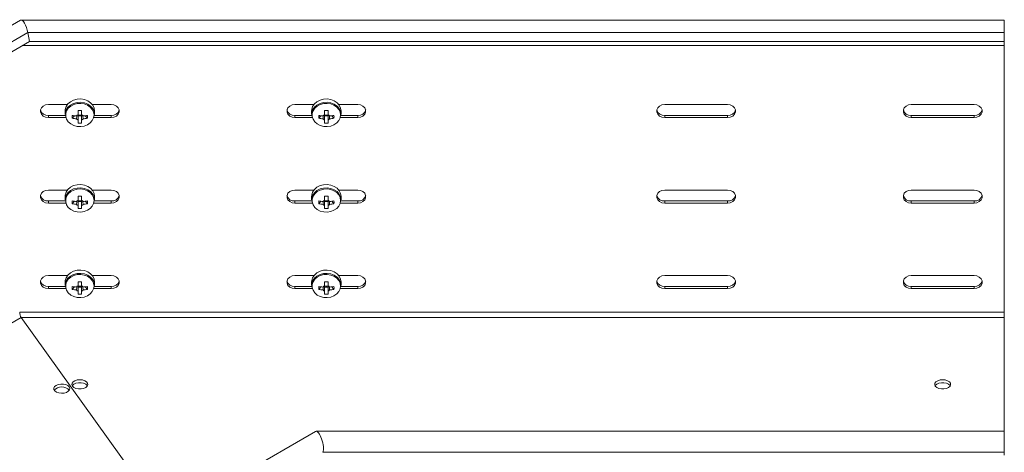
# Model space of a CAD drawing. Header units: millimetres. Extents: x -494 to 3219, y -845 to 19.
# Tile 12 of 21: x 1953 to 2352, y -578 to -402. Entities that reach past the tile are written whole.
import ezdxf

# ---------------------------------------------------------------- set-up
doc = ezdxf.new("R2010")
doc.units = ezdxf.units.MM

msp = doc.modelspace()

# ---------------------------------------------------------------- linework, layer by layer
at = {"color": 7, "linetype": 'Continuous', "lineweight": 15}
for p, q in [((1952.87, -402.28), (1670.7, -565.16)), ((2351.91, -402.21), (1953.11, -402.21)), ((1956.55, -410.94), (1955.83, -407.27)), ((2351.91, -407.27), (2351.91, -410.94)), ((1676.99, -572.33), (1956.55, -410.94)), ((1956.55, -410.94), (2351.91, -410.94)), ((1953.83, -412.51), (2351.91, -412.51)), ((2351.91, -520.76), (2351.91, -412.51)), ((1964.16, -436.45), (1971.86, -436.45)), ((1970.91, -439.1), (1970.91, -440.45)), ((1977.62, -440.6), (1977.62, -438.94)), ((1981.95, -436.45), (1989.66, -436.45)), ((1982.91, -440.45), (1982.91, -439.1)), ((2064.16, -436.45), (2071.86, -436.45)), ((2070.91, -439.1), (2070.91, -440.45)), ((2081.95, -436.45), (2089.66, -436.45)), ((2082.91, -440.45), (2082.91, -439.1)), ((2239.66, -436.45), (2214.16, -436.45)), ((2339.66, -436.45), (2314.16, -436.45)), ((1964.16, -440.89), (1970.93, -440.89)), ((1971.13, -441.76), (1964.16, -441.76)), ((1973.82, -442.04), (1974.7, -441.02)), ((1976.17, -440.61), (1976.2, -440.63)), ((1976.2, -441.09), (1977.62, -441.09)), ((1977.62, -440.63), (1977.65, -440.61)), ((1977.62, -443.99), (1977.62, -442.79)), ((1980, -442.04), (1979.12, -441.02)), ((1989.66, -441.76), (1982.69, -441.76)), ((1982.88, -440.89), (1989.66, -440.89)), ((2064.16, -440.89), (2070.93, -440.89)), ((2071.13, -441.76), (2064.16, -441.76)), ((2073.82, -442.04), (2074.7, -441.02)), ((2076.17, -440.61), (2076.2, -440.63)), ((2076.2, -441.09), (2077.62, -441.09)), ((2077.62, -440.63), (2077.65, -440.61)), ((2080, -442.04), (2079.12, -441.02)), ((2089.66, -441.76), (2082.69, -441.76)), ((2082.88, -440.89), (2089.66, -440.89)), ((2239.66, -440.89), (2214.16, -440.89)), ((2214.16, -441.76), (2239.66, -441.76)), ((2339.66, -440.89), (2314.16, -440.89)), ((2314.16, -441.76), (2339.66, -441.76)), ((1964.16, -471.15), (1971.86, -471.15)), ((1981.95, -471.15), (1989.66, -471.15)), ((2064.16, -471.15), (2071.86, -471.15)), ((2081.95, -471.15), (2089.66, -471.15)), ((2239.66, -471.15), (2214.16, -471.15)), ((2339.66, -471.15), (2314.16, -471.15)), ((1970.91, -473.81), (1970.91, -475.15)), ((1977.62, -475.3), (1977.62, -473.64)), ((1982.91, -475.15), (1982.91, -473.81)), ((2070.91, -473.81), (2070.91, -475.15)), ((2082.91, -475.15), (2082.91, -473.81)), ((1964.16, -475.6), (1970.93, -475.6)), ((1971.13, -476.46), (1964.16, -476.46)), ((1973.82, -476.74), (1974.7, -475.73)), ((1976.17, -475.32), (1976.2, -475.34)), ((1976.2, -475.79), (1977.62, -475.79)), ((1977.62, -475.34), (1977.65, -475.32)), ((1977.62, -478.69), (1977.62, -477.49)), ((1980, -476.74), (1979.12, -475.73)), ((1989.66, -476.46), (1982.69, -476.46)), ((1982.88, -475.6), (1989.66, -475.6)), ((2064.16, -475.6), (2070.93, -475.6)), ((2071.13, -476.46), (2064.16, -476.46)), ((2073.82, -476.74), (2074.7, -475.73)), ((2076.17, -475.32), (2076.2, -475.34)), ((2076.2, -475.79), (2077.62, -475.79)), ((2077.62, -475.34), (2077.65, -475.32)), ((2080, -476.74), (2079.12, -475.73)), ((2089.66, -476.46), (2082.69, -476.46)), ((2082.88, -475.6), (2089.66, -475.6)), ((2239.66, -475.6), (2214.16, -475.6)), ((2214.16, -476.46), (2239.66, -476.46)), ((2339.66, -475.6), (2314.16, -475.6)), ((2314.16, -476.46), (2339.66, -476.46)), ((1964.16, -505.86), (1971.86, -505.86)), ((1981.95, -505.86), (1989.66, -505.86)), ((2064.16, -505.86), (2071.86, -505.86)), ((2081.95, -505.86), (2089.66, -505.86)), ((2239.66, -505.86), (2214.16, -505.86)), ((2339.66, -505.86), (2314.16, -505.86)), ((1964.16, -510.3), (1970.93, -510.3)), ((1971.13, -511.16), (1964.16, -511.16)), ((1970.91, -508.51), (1970.91, -509.85)), ((1973.82, -511.45), (1974.7, -510.43)), ((1976.17, -510.02), (1976.2, -510.04)), ((1976.2, -510.5), (1977.62, -510.5)), ((1977.62, -510.01), (1977.62, -508.34)), ((1977.62, -510.04), (1977.65, -510.02)), ((1980, -511.45), (1979.12, -510.43)), ((1989.66, -511.16), (1982.69, -511.16)), ((1982.88, -510.3), (1989.66, -510.3)), ((1982.91, -509.85), (1982.91, -508.51)), ((2064.16, -510.3), (2070.93, -510.3)), ((2071.13, -511.16), (2064.16, -511.16)), ((2070.91, -508.51), (2070.91, -509.85)), ((2073.82, -511.45), (2074.7, -510.43)), ((2076.17, -510.02), (2076.2, -510.04)), ((2076.2, -510.5), (2077.62, -510.5)), ((2077.62, -510.04), (2077.65, -510.02)), ((2080, -511.45), (2079.12, -510.43)), ((2089.66, -511.16), (2082.69, -511.16)), ((2082.88, -510.3), (2089.66, -510.3)), ((2082.91, -509.85), (2082.91, -508.51)), ((2239.66, -510.3), (2214.16, -510.3)), ((2214.16, -511.16), (2239.66, -511.16)), ((2339.66, -510.3), (2314.16, -510.3)), ((2314.16, -511.16), (2339.66, -511.16)), ((1977.62, -513.39), (1977.62, -512.19)), ((1953.15, -522.85), (2011.6, -604.31)), ((2351.91, -569.05), (2351.91, -522.85)), ((2072.58, -569.11), (1875.06, -683.14)), ((2351.91, -569.05), (2072.82, -569.05)), ((2351.91, -577.57), (2351.91, -578.78))]:
    msp.add_line(p, q, dxfattribs=at)
at = {"color": 7, "linetype": 'Continuous', "lineweight": 0}
for p, q in [((1675.76, -568.95), (1955.83, -407.27)), ((1955.83, -407.27), (2351.91, -407.27)), ((1964.16, -440.89), (1964.16, -441.76)), ((1989.66, -440.89), (1989.66, -441.76)), ((2064.16, -440.89), (2064.16, -441.76)), ((2089.66, -440.89), (2089.66, -441.76)), ((2214.16, -440.89), (2214.16, -441.76)), ((2239.66, -440.89), (2239.66, -441.76)), ((2314.16, -440.89), (2314.16, -441.76)), ((2339.66, -440.89), (2339.66, -441.76)), ((1964.16, -475.6), (1964.16, -476.46)), ((1989.66, -475.6), (1989.66, -476.46)), ((2064.16, -475.6), (2064.16, -476.46)), ((2089.66, -475.6), (2089.66, -476.46)), ((2214.16, -475.6), (2214.16, -476.46)), ((2239.66, -475.6), (2239.66, -476.46)), ((2314.16, -475.6), (2314.16, -476.46)), ((2339.66, -475.6), (2339.66, -476.46)), ((1964.16, -510.3), (1964.16, -511.16)), ((1989.66, -510.3), (1989.66, -511.16)), ((2064.16, -510.3), (2064.16, -511.16)), ((2089.66, -510.3), (2089.66, -511.16)), ((2214.16, -510.3), (2214.16, -511.16)), ((2239.66, -510.3), (2239.66, -511.16)), ((2314.16, -510.3), (2314.16, -511.16)), ((2339.66, -510.3), (2339.66, -511.16)), ((1671.19, -685.62), (1953.15, -522.85)), ((1952.53, -520.76), (2351.91, -520.76)), ((1953.15, -522.85), (2351.91, -522.85)), ((2075.54, -577.57), (2351.91, -577.57))]:
    msp.add_line(p, q, dxfattribs=at)
at = {"color": 7, "linetype": 'Continuous', "lineweight": 15, "flags": 128}
for points in [[(2351.91, -402.21), (2351.91, -402.37), (2351.91, -402.88), (2351.91, -403.71), (2351.91, -404.77), (2351.91, -405.99), (2351.91, -407.27)], [(2351.91, -412.51), (2351.91, -412.49), (2351.91, -412.29), (2351.91, -411.91), (2351.91, -411.36), (2351.91, -410.94)], [(1982.91, -439.1), (1982.72, -437.89), (1982.17, -436.74), (1981.28, -435.75), (1980.12, -434.97), (1978.76, -434.44), (1977.28, -434.21), (1975.78, -434.29), (1974.35, -434.67), (1973.08, -435.33), (1972.05, -436.22), (1971.33, -437.3), (1970.96, -438.49), (1970.91, -439.1)], [(2082.91, -439.1), (2082.72, -437.89), (2082.17, -436.74), (2081.28, -435.75), (2080.12, -434.97), (2078.76, -434.44), (2077.28, -434.21), (2075.78, -434.29), (2074.35, -434.67), (2073.08, -435.33), (2072.05, -436.22), (2071.33, -437.3), (2070.96, -438.49), (2070.91, -439.1)], [(1964.16, -441.76), (1963.05, -441.6), (1962.07, -441.14), (1961.34, -440.43), (1960.96, -439.57), (1960.96, -438.64), (1961.34, -437.78), (1962.07, -437.07), (1963.05, -436.61), (1964.16, -436.45)], [(1982.91, -440.45), (1982.72, -439.23), (1982.17, -438.09), (1981.28, -437.09), (1980.12, -436.31), (1978.76, -435.79), (1977.28, -435.56), (1975.78, -435.63), (1974.35, -436.01), (1973.08, -436.67), (1972.05, -437.57), (1971.33, -438.64), (1970.96, -439.83), (1970.91, -440.45)], [(1976.2, -438.94), (1976.2, -439.15), (1976.2, -439.36), (1976.2, -439.57), (1976.2, -439.78), (1976.2, -439.99), (1976.2, -440.2), (1976.2, -440.4), (1976.2, -440.6)], [(1989.66, -436.45), (1990.77, -436.61), (1991.75, -437.07), (1992.47, -437.78), (1992.86, -438.64), (1992.86, -439.57), (1992.47, -440.43), (1991.75, -441.14), (1990.77, -441.6), (1989.66, -441.76)], [(2064.16, -441.76), (2063.05, -441.6), (2062.07, -441.14), (2061.34, -440.43), (2060.96, -439.57), (2060.96, -438.64), (2061.34, -437.78), (2062.07, -437.07), (2063.05, -436.61), (2064.16, -436.45)], [(2082.91, -440.45), (2082.72, -439.23), (2082.17, -438.09), (2081.28, -437.09), (2080.12, -436.31), (2078.76, -435.79), (2077.28, -435.56), (2075.78, -435.63), (2074.35, -436.01), (2073.08, -436.67), (2072.05, -437.57), (2071.33, -438.64), (2070.96, -439.83), (2070.91, -440.45)], [(2076.2, -438.94), (2076.2, -439.15), (2076.2, -439.36), (2076.2, -439.57), (2076.2, -439.78), (2076.2, -439.99), (2076.2, -440.2), (2076.2, -440.4), (2076.2, -440.6)], [(2077.62, -440.6), (2077.62, -440.4), (2077.62, -440.2), (2077.62, -439.99), (2077.62, -439.78), (2077.62, -439.57), (2077.62, -439.36), (2077.62, -439.15), (2077.62, -438.94)], [(2089.66, -436.45), (2090.77, -436.61), (2091.75, -437.07), (2092.47, -437.78), (2092.86, -438.64), (2092.86, -439.57), (2092.47, -440.43), (2091.75, -441.14), (2090.77, -441.6), (2089.66, -441.76)], [(2214.16, -436.45), (2213.05, -436.61), (2212.07, -437.07), (2211.34, -437.78), (2210.96, -438.64), (2210.96, -439.57), (2211.34, -440.43), (2212.07, -441.14), (2213.05, -441.6), (2214.16, -441.76)], [(2239.66, -441.76), (2240.77, -441.6), (2241.75, -441.14), (2242.47, -440.43), (2242.86, -439.57), (2242.86, -438.64), (2242.47, -437.78), (2241.75, -437.07), (2240.77, -436.61), (2239.66, -436.45)], [(2314.16, -436.45), (2313.05, -436.61), (2312.07, -437.07), (2311.34, -437.78), (2310.96, -438.64), (2310.96, -439.57), (2311.34, -440.43), (2312.07, -441.14), (2313.05, -441.6), (2314.16, -441.76)], [(2339.66, -441.76), (2340.77, -441.6), (2341.75, -441.14), (2342.47, -440.43), (2342.86, -439.57), (2342.86, -438.64), (2342.47, -437.78), (2341.75, -437.07), (2340.77, -436.61), (2339.66, -436.45)], [(1976.2, -442.79), (1976.2, -442.95), (1976.2, -443.11), (1976.2, -443.26), (1976.2, -443.42), (1976.2, -443.56), (1976.2, -443.71), (1976.2, -443.85), (1976.2, -443.99)], [(2076.2, -442.79), (2076.2, -442.95), (2076.2, -443.11), (2076.2, -443.26), (2076.2, -443.42), (2076.2, -443.56), (2076.2, -443.71), (2076.2, -443.85), (2076.2, -443.99)], [(2077.62, -443.99), (2077.62, -443.85), (2077.62, -443.71), (2077.62, -443.56), (2077.62, -443.42), (2077.62, -443.26), (2077.62, -443.11), (2077.62, -442.95), (2077.62, -442.79)], [(1964.16, -476.46), (1963.05, -476.3), (1962.07, -475.84), (1961.34, -475.13), (1960.96, -474.27), (1960.96, -473.35), (1961.34, -472.48), (1962.07, -471.77), (1963.05, -471.31), (1964.16, -471.15)], [(1982.91, -473.81), (1982.72, -472.59), (1982.17, -471.45), (1981.28, -470.45), (1980.12, -469.67), (1978.76, -469.15), (1977.28, -468.92), (1975.78, -468.99), (1974.35, -469.37), (1973.08, -470.03), (1972.05, -470.93), (1971.33, -472), (1970.96, -473.19), (1970.91, -473.81)], [(1982.91, -475.15), (1982.72, -473.93), (1982.17, -472.79), (1981.28, -471.8), (1980.12, -471.01), (1978.76, -470.49), (1977.28, -470.26), (1975.78, -470.34), (1974.35, -470.72), (1973.08, -471.37), (1972.05, -472.27), (1971.33, -473.35), (1970.96, -474.54), (1970.91, -475.15)], [(1989.66, -471.15), (1990.77, -471.31), (1991.75, -471.77), (1992.47, -472.48), (1992.86, -473.35), (1992.86, -474.27), (1992.47, -475.13), (1991.75, -475.84), (1990.77, -476.3), (1989.66, -476.46)], [(2064.16, -476.46), (2063.05, -476.3), (2062.07, -475.84), (2061.34, -475.13), (2060.96, -474.27), (2060.96, -473.35), (2061.34, -472.48), (2062.07, -471.77), (2063.05, -471.31), (2064.16, -471.15)], [(2082.91, -473.81), (2082.72, -472.59), (2082.17, -471.45), (2081.28, -470.45), (2080.12, -469.67), (2078.76, -469.15), (2077.28, -468.92), (2075.78, -468.99), (2074.35, -469.37), (2073.08, -470.03), (2072.05, -470.93), (2071.33, -472), (2070.96, -473.19), (2070.91, -473.81)], [(2082.91, -475.15), (2082.72, -473.93), (2082.17, -472.79), (2081.28, -471.8), (2080.12, -471.01), (2078.76, -470.49), (2077.28, -470.26), (2075.78, -470.34), (2074.35, -470.72), (2073.08, -471.37), (2072.05, -472.27), (2071.33, -473.35), (2070.96, -474.54), (2070.91, -475.15)], [(2089.66, -471.15), (2090.77, -471.31), (2091.75, -471.77), (2092.47, -472.48), (2092.86, -473.35), (2092.86, -474.27), (2092.47, -475.13), (2091.75, -475.84), (2090.77, -476.3), (2089.66, -476.46)], [(2214.16, -471.15), (2213.05, -471.31), (2212.07, -471.77), (2211.34, -472.48), (2210.96, -473.35), (2210.96, -474.27), (2211.34, -475.13), (2212.07, -475.84), (2213.05, -476.3), (2214.16, -476.46)], [(2239.66, -476.46), (2240.77, -476.3), (2241.75, -475.84), (2242.47, -475.13), (2242.86, -474.27), (2242.86, -473.35), (2242.47, -472.48), (2241.75, -471.77), (2240.77, -471.31), (2239.66, -471.15)], [(2314.16, -471.15), (2313.05, -471.31), (2312.07, -471.77), (2311.34, -472.48), (2310.96, -473.35), (2310.96, -474.27), (2311.34, -475.13), (2312.07, -475.84), (2313.05, -476.3), (2314.16, -476.46)], [(2339.66, -476.46), (2340.77, -476.3), (2341.75, -475.84), (2342.47, -475.13), (2342.86, -474.27), (2342.86, -473.35), (2342.47, -472.48), (2341.75, -471.77), (2340.77, -471.31), (2339.66, -471.15)], [(1976.2, -473.64), (1976.2, -473.85), (1976.2, -474.07), (1976.2, -474.28), (1976.2, -474.49), (1976.2, -474.69), (1976.2, -474.9), (1976.2, -475.1), (1976.2, -475.3)], [(2076.2, -473.64), (2076.2, -473.85), (2076.2, -474.07), (2076.2, -474.28), (2076.2, -474.49), (2076.2, -474.69), (2076.2, -474.9), (2076.2, -475.1), (2076.2, -475.3)], [(2077.62, -475.3), (2077.62, -475.1), (2077.62, -474.9), (2077.62, -474.69), (2077.62, -474.49), (2077.62, -474.28), (2077.62, -474.07), (2077.62, -473.85), (2077.62, -473.64)], [(1976.2, -477.49), (1976.2, -477.65), (1976.2, -477.81), (1976.2, -477.97), (1976.2, -478.12), (1976.2, -478.27), (1976.2, -478.41), (1976.2, -478.55), (1976.2, -478.69)], [(2076.2, -477.49), (2076.2, -477.65), (2076.2, -477.81), (2076.2, -477.97), (2076.2, -478.12), (2076.2, -478.27), (2076.2, -478.41), (2076.2, -478.55), (2076.2, -478.69)], [(2077.62, -478.69), (2077.62, -478.55), (2077.62, -478.41), (2077.62, -478.27), (2077.62, -478.12), (2077.62, -477.97), (2077.62, -477.81), (2077.62, -477.65), (2077.62, -477.49)], [(1964.16, -511.16), (1963.05, -511), (1962.07, -510.54), (1961.34, -509.84), (1960.96, -508.97), (1960.96, -508.05), (1961.34, -507.18), (1962.07, -506.48), (1963.05, -506.02), (1964.16, -505.86)], [(1982.91, -508.51), (1982.72, -507.29), (1982.17, -506.15), (1981.28, -505.16), (1980.12, -504.37), (1978.76, -503.85), (1977.28, -503.62), (1975.78, -503.7), (1974.35, -504.08), (1973.08, -504.74), (1972.05, -505.63), (1971.33, -506.71), (1970.96, -507.9), (1970.91, -508.51)], [(1982.91, -509.85), (1982.72, -508.63), (1982.17, -507.49), (1981.28, -506.5), (1980.12, -505.72), (1978.76, -505.19), (1977.28, -504.96), (1975.78, -505.04), (1974.35, -505.42), (1973.08, -506.08), (1972.05, -506.97), (1971.33, -508.05), (1970.96, -509.24), (1970.91, -509.85)], [(1989.66, -505.86), (1990.77, -506.02), (1991.75, -506.48), (1992.47, -507.18), (1992.86, -508.05), (1992.86, -508.97), (1992.47, -509.84), (1991.75, -510.54), (1990.77, -511), (1989.66, -511.16)], [(2064.16, -511.16), (2063.05, -511), (2062.07, -510.54), (2061.34, -509.84), (2060.96, -508.97), (2060.96, -508.05), (2061.34, -507.18), (2062.07, -506.48), (2063.05, -506.02), (2064.16, -505.86)], [(2082.91, -508.51), (2082.72, -507.29), (2082.17, -506.15), (2081.28, -505.16), (2080.12, -504.37), (2078.76, -503.85), (2077.28, -503.62), (2075.78, -503.7), (2074.35, -504.08), (2073.08, -504.74), (2072.05, -505.63), (2071.33, -506.71), (2070.96, -507.9), (2070.91, -508.51)], [(2082.91, -509.85), (2082.72, -508.63), (2082.17, -507.49), (2081.28, -506.5), (2080.12, -505.72), (2078.76, -505.19), (2077.28, -504.96), (2075.78, -505.04), (2074.35, -505.42), (2073.08, -506.08), (2072.05, -506.97), (2071.33, -508.05), (2070.96, -509.24), (2070.91, -509.85)], [(2089.66, -505.86), (2090.77, -506.02), (2091.75, -506.48), (2092.47, -507.18), (2092.86, -508.05), (2092.86, -508.97), (2092.47, -509.84), (2091.75, -510.54), (2090.77, -511), (2089.66, -511.16)], [(2214.16, -505.86), (2213.05, -506.02), (2212.07, -506.48), (2211.34, -507.18), (2210.96, -508.05), (2210.96, -508.97), (2211.34, -509.84), (2212.07, -510.54), (2213.05, -511), (2214.16, -511.16)], [(2239.66, -511.16), (2240.77, -511), (2241.75, -510.54), (2242.47, -509.84), (2242.86, -508.97), (2242.86, -508.05), (2242.47, -507.18), (2241.75, -506.48), (2240.77, -506.02), (2239.66, -505.86)], [(2314.16, -505.86), (2313.05, -506.02), (2312.07, -506.48), (2311.34, -507.18), (2310.96, -508.05), (2310.96, -508.97), (2311.34, -509.84), (2312.07, -510.54), (2313.05, -511), (2314.16, -511.16)], [(2339.66, -511.16), (2340.77, -511), (2341.75, -510.54), (2342.47, -509.84), (2342.86, -508.97), (2342.86, -508.05), (2342.47, -507.18), (2341.75, -506.48), (2340.77, -506.02), (2339.66, -505.86)], [(1976.2, -508.34), (1976.2, -508.56), (1976.2, -508.77), (1976.2, -508.98), (1976.2, -509.19), (1976.2, -509.4), (1976.2, -509.6), (1976.2, -509.81), (1976.2, -510.01)], [(2076.2, -508.34), (2076.2, -508.56), (2076.2, -508.77), (2076.2, -508.98), (2076.2, -509.19), (2076.2, -509.4), (2076.2, -509.6), (2076.2, -509.81), (2076.2, -510.01)], [(2077.62, -510.01), (2077.62, -509.81), (2077.62, -509.6), (2077.62, -509.4), (2077.62, -509.19), (2077.62, -508.98), (2077.62, -508.77), (2077.62, -508.56), (2077.62, -508.34)], [(1976.2, -512.19), (1976.2, -512.35), (1976.2, -512.51), (1976.2, -512.67), (1976.2, -512.82), (1976.2, -512.97), (1976.2, -513.12), (1976.2, -513.26), (1976.2, -513.39)], [(2076.2, -512.19), (2076.2, -512.35), (2076.2, -512.51), (2076.2, -512.67), (2076.2, -512.82), (2076.2, -512.97), (2076.2, -513.12), (2076.2, -513.26), (2076.2, -513.39)], [(2077.62, -513.39), (2077.62, -513.26), (2077.62, -513.12), (2077.62, -512.97), (2077.62, -512.82), (2077.62, -512.67), (2077.62, -512.51), (2077.62, -512.35), (2077.62, -512.19)], [(2351.91, -522.85), (2351.91, -522.66), (2351.91, -522.42), (2351.91, -522.16), (2351.91, -521.88), (2351.91, -521.58), (2351.91, -521.29), (2351.91, -521.01), (2351.91, -520.76)], [(1967.29, -550.41), (1968.16, -550.05), (1969.18, -549.87), (1970.25, -549.9), (1971.25, -550.12), (1972.07, -550.52), (1972.61, -551.05), (1972.83, -551.66), (1972.7, -552.27), (1972.23, -552.82), (1971.47, -553.26), (1970.51, -553.53), (1969.45, -553.61), (1968.4, -553.48), (1967.49, -553.16), (1966.79, -552.69), (1966.4, -552.12), (1966.36, -551.5), (1966.67, -550.91), (1967.29, -550.41)], [(1976.91, -548.11), (1975.85, -548.21), (1974.91, -548.5), (1974.19, -548.96), (1973.76, -549.52), (1973.67, -550.14), (1973.93, -550.74), (1974.52, -551.25), (1975.36, -551.63), (1976.37, -551.83), (1977.44, -551.83), (1978.45, -551.63), (1979.3, -551.25), (1979.88, -550.74), (1980.15, -550.14), (1980.06, -549.52), (1979.63, -548.96), (1978.9, -548.5), (1977.96, -548.21), (1976.91, -548.11)], [(1973.84, -550.59), (1973.93, -550.45), (1974.52, -549.94), (1975.36, -549.56), (1976.37, -549.36), (1977.44, -549.36), (1978.45, -549.56), (1979.3, -549.94), (1979.88, -550.45), (1979.98, -550.59)], [(2326.91, -548.11), (2327.96, -548.21), (2328.9, -548.5), (2329.63, -548.96), (2330.06, -549.52), (2330.15, -550.14), (2329.88, -550.74), (2329.3, -551.25), (2328.45, -551.63), (2327.44, -551.83), (2326.37, -551.83), (2325.36, -551.63), (2324.52, -551.25), (2323.93, -550.74), (2323.67, -550.14), (2323.76, -549.52), (2324.19, -548.96), (2324.91, -548.5), (2325.85, -548.21), (2326.91, -548.11)], [(2329.98, -550.59), (2329.88, -550.45), (2329.3, -549.94), (2328.45, -549.56), (2327.44, -549.36), (2326.37, -549.36), (2325.36, -549.56), (2324.52, -549.94), (2323.93, -550.45), (2323.84, -550.59)], [(2351.91, -569.05), (2351.91, -569.07), (2351.91, -569.39), (2351.91, -570.04), (2351.91, -570.98), (2351.91, -572.12), (2351.91, -573.38), (2351.91, -574.65), (2351.91, -575.84), (2351.91, -576.84), (2351.91, -577.57)]]:
    msp.add_lwpolyline(points, dxfattribs=at)
at = {"color": 7, "linetype": 'Continuous', "lineweight": 0, "flags": 128}
for points in [[(1982.68, -440.7), (1982.5, -439.53), (1981.97, -438.43), (1981.12, -437.48), (1980, -436.72), (1978.69, -436.22), (1977.27, -436), (1975.83, -436.07), (1974.45, -436.44), (1973.23, -437.07), (1972.24, -437.93), (1971.54, -438.97), (1971.18, -440.11), (1971.18, -441.29), (1971.54, -442.44), (1972.24, -443.47), (1973.23, -444.33), (1974.45, -444.97), (1975.83, -445.33), (1977.27, -445.4), (1978.69, -445.18), (1980, -444.68), (1981.12, -443.93), (1981.97, -442.97), (1982.5, -441.87), (1982.68, -440.7)], [(2082.68, -440.7), (2082.5, -439.53), (2081.97, -438.43), (2081.12, -437.48), (2080, -436.72), (2078.69, -436.22), (2077.27, -436), (2075.83, -436.07), (2074.45, -436.44), (2073.23, -437.07), (2072.24, -437.93), (2071.54, -438.97), (2071.18, -440.11), (2071.18, -441.29), (2071.54, -442.44), (2072.24, -443.47), (2073.23, -444.33), (2074.45, -444.97), (2075.83, -445.33), (2077.27, -445.4), (2078.69, -445.18), (2080, -444.68), (2081.12, -443.93), (2081.97, -442.97), (2082.5, -441.87), (2082.68, -440.7)], [(1982.68, -475.4), (1982.5, -474.23), (1981.97, -473.13), (1981.12, -472.18), (1980, -471.43), (1978.69, -470.92), (1977.27, -470.7), (1975.83, -470.77), (1974.45, -471.14), (1973.23, -471.77), (1972.24, -472.63), (1971.54, -473.67), (1971.18, -474.81), (1971.18, -475.99), (1971.54, -477.14), (1972.24, -478.17), (1973.23, -479.04), (1974.45, -479.67), (1975.83, -480.03), (1977.27, -480.11), (1978.69, -479.89), (1980, -479.38), (1981.12, -478.63), (1981.97, -477.67), (1982.5, -476.58), (1982.68, -475.4)], [(2082.68, -475.4), (2082.5, -474.23), (2081.97, -473.13), (2081.12, -472.18), (2080, -471.43), (2078.69, -470.92), (2077.27, -470.7), (2075.83, -470.77), (2074.45, -471.14), (2073.23, -471.77), (2072.24, -472.63), (2071.54, -473.67), (2071.18, -474.81), (2071.18, -475.99), (2071.54, -477.14), (2072.24, -478.17), (2073.23, -479.04), (2074.45, -479.67), (2075.83, -480.03), (2077.27, -480.11), (2078.69, -479.89), (2080, -479.38), (2081.12, -478.63), (2081.97, -477.67), (2082.5, -476.58), (2082.68, -475.4)], [(1982.68, -510.11), (1982.5, -508.94), (1981.97, -507.84), (1981.12, -506.88), (1980, -506.13), (1978.69, -505.63), (1977.27, -505.4), (1975.83, -505.48), (1974.45, -505.84), (1973.23, -506.48), (1972.24, -507.34), (1971.54, -508.37), (1971.18, -509.52), (1971.18, -510.7), (1971.54, -511.84), (1972.24, -512.88), (1973.23, -513.74), (1974.45, -514.37), (1975.83, -514.74), (1977.27, -514.81), (1978.69, -514.59), (1980, -514.09), (1981.12, -513.33), (1981.97, -512.38), (1982.5, -511.28), (1982.68, -510.11)], [(2082.68, -510.11), (2082.5, -508.94), (2081.97, -507.84), (2081.12, -506.88), (2080, -506.13), (2078.69, -505.63), (2077.27, -505.4), (2075.83, -505.48), (2074.45, -505.84), (2073.23, -506.48), (2072.24, -507.34), (2071.54, -508.37), (2071.18, -509.52), (2071.18, -510.7), (2071.54, -511.84), (2072.24, -512.88), (2073.23, -513.74), (2074.45, -514.37), (2075.83, -514.74), (2077.27, -514.81), (2078.69, -514.59), (2080, -514.09), (2081.12, -513.33), (2081.97, -512.38), (2082.5, -511.28), (2082.68, -510.11)]]:
    msp.add_lwpolyline(points, dxfattribs=at)
at = {"color": 7, "linetype": 'Continuous', "lineweight": 15}
for centre, radius, start, end in [((1963.91, -437.83), 3.08, 195.946, 274.6409), ((1976.91, -374.11), 64.83, 269.3725, 270.6275), ((1989.95, -437.88), 3.02, 264.5095, 344.9037), ((2063.91, -437.83), 3.08, 195.9518, 274.6352), ((2076.91, -374.08), 64.86, 269.3728, 270.6272), ((2089.95, -437.88), 3.02, 264.5085, 344.9047), ((2213.87, -437.88), 3.02, 195.097, 275.4899), ((2239.91, -437.83), 3.08, 265.3669, 344.0462), ((2313.87, -437.88), 3.02, 195.0955, 275.4914), ((2339.91, -437.83), 3.08, 265.3648, 344.0482), ((1988.56, -441.46), 14.76, 177.7489, 182.2511), ((1976.84, -424.76), 16.4, 259.3848, 265.5713), ((1976.84, -425.92), 16.4, 259.3848, 265.5713), ((1976.74, -441.9), 1.41, 112.5157, 145.9504), ((1976.74, -441.48), 1.41, 214.0496, 247.4843), ((1976.91, -439.29), 1.52, 242.1077, 297.8923), ((1977.08, -441.9), 1.41, 34.0496, 67.4843), ((1977.08, -441.48), 1.41, 292.5157, 325.9504), ((1976.98, -424.76), 16.4, 274.4287, 280.6152), ((1976.98, -425.92), 16.4, 274.4287, 280.6152), ((1965.24, -441.46), 14.78, 357.7514, 2.2486), ((2088.57, -441.46), 14.76, 177.7492, 182.2508), ((2076.84, -424.76), 16.4, 259.385, 265.5712), ((2076.84, -425.92), 16.4, 259.385, 265.5712), ((2076.74, -441.9), 1.41, 112.5172, 145.9488), ((2076.74, -441.48), 1.41, 214.0512, 247.4828), ((2076.91, -439.29), 1.52, 242.1081, 297.8919), ((2077.08, -441.9), 1.41, 34.0518, 67.4821), ((2077.08, -441.48), 1.41, 292.5172, 325.9488), ((2076.98, -424.76), 16.4, 274.4287, 280.6153), ((2076.98, -425.92), 16.4, 274.4287, 280.6153), ((2065.26, -441.46), 14.76, 357.7483, 2.2517), ((1976.91, -432.79), 11.22, 266.3728, 273.6272), ((2076.91, -432.79), 11.22, 266.3731, 273.6269), ((1963.91, -472.53), 3.08, 195.9462, 274.6407), ((1976.91, -408.81), 64.83, 269.3725, 270.6275), ((1989.95, -472.59), 3.02, 264.5098, 344.9033), ((2063.91, -472.53), 3.08, 195.952, 274.635), ((2076.91, -408.78), 64.86, 269.3728, 270.6272), ((2089.95, -472.59), 3.02, 264.5087, 344.9043), ((2213.87, -472.59), 3.02, 195.0974, 275.4896), ((2239.91, -472.53), 3.08, 265.3671, 344.0459), ((2313.87, -472.59), 3.02, 195.0959, 275.4911), ((2339.91, -472.53), 3.08, 265.365, 344.048), ((1988.56, -476.16), 14.76, 177.7488, 182.2512), ((1976.84, -459.46), 16.4, 259.3848, 265.5713), ((1976.84, -460.62), 16.4, 259.3848, 265.5713), ((1976.74, -476.61), 1.41, 112.5146, 145.9513), ((1976.74, -476.19), 1.41, 214.0488, 247.4852), ((1976.91, -473.99), 1.52, 242.1079, 297.8921), ((1976.91, -467.49), 11.22, 266.373, 273.627), ((1977.08, -476.61), 1.41, 34.0487, 67.4854), ((1977.08, -476.19), 1.41, 292.5148, 325.9512), ((1976.98, -459.46), 16.4, 274.4287, 280.6152), ((1976.98, -460.62), 16.4, 274.4287, 280.6152), ((1965.24, -476.16), 14.78, 357.7514, 2.2486), ((2088.57, -476.16), 14.76, 177.7492, 182.2508), ((2076.84, -459.46), 16.4, 259.385, 265.5712), ((2076.84, -460.62), 16.4, 259.385, 265.5712), ((2076.74, -476.61), 1.41, 112.5162, 145.9497), ((2076.74, -476.19), 1.41, 214.0503, 247.4836), ((2076.91, -473.99), 1.52, 242.1082, 297.8918), ((2076.91, -467.49), 11.22, 266.3733, 273.6267), ((2077.08, -476.61), 1.41, 34.051, 67.4831), ((2077.08, -476.19), 1.41, 292.5164, 325.9497), ((2076.98, -459.47), 16.4, 274.4287, 280.6153), ((2076.98, -460.62), 16.4, 274.4287, 280.6153), ((2065.26, -476.16), 14.76, 357.7483, 2.2517), ((1963.91, -507.23), 3.08, 195.9463, 274.6406), ((1988.56, -510.87), 14.76, 177.7488, 182.2512), ((1976.84, -494.17), 16.4, 259.3848, 265.5713), ((1976.74, -511.31), 1.41, 112.5149, 145.9512), ((1976.91, -443.53), 64.82, 269.3724, 270.6276), ((1976.91, -508.7), 1.52, 242.1079, 297.8921), ((1977.08, -511.31), 1.41, 34.0488, 67.4851), ((1976.98, -494.17), 16.4, 274.4287, 280.6152), ((1965.24, -510.87), 14.78, 357.7514, 2.2486), ((1989.95, -507.29), 3.02, 264.5098, 344.9033), ((2063.91, -507.23), 3.08, 195.9521, 274.635), ((2088.57, -510.87), 14.76, 177.7492, 182.2508), ((2076.84, -494.17), 16.4, 259.385, 265.5712), ((2076.74, -511.31), 1.41, 112.5164, 145.9496), ((2076.91, -443.5), 64.85, 269.3727, 270.6273), ((2076.91, -508.7), 1.52, 242.1082, 297.8918), ((2077.08, -511.31), 1.41, 34.0511, 67.4829), ((2076.98, -494.17), 16.4, 274.4287, 280.6153), ((2065.26, -510.87), 14.76, 357.7483, 2.2517), ((2089.95, -507.29), 3.02, 264.5088, 344.9043), ((2213.87, -507.29), 3.02, 195.0974, 275.4896), ((2239.91, -507.23), 3.08, 265.3671, 344.0459), ((2313.87, -507.29), 3.02, 195.0959, 275.4911), ((2339.91, -507.23), 3.08, 265.365, 344.0479), ((1976.84, -495.33), 16.4, 259.3848, 265.5713), ((1976.74, -510.89), 1.41, 214.0488, 247.4852), ((1976.91, -502.19), 11.22, 266.373, 273.627), ((1977.08, -510.89), 1.41, 292.5148, 325.9512), ((1976.98, -495.33), 16.4, 274.4287, 280.6152), ((2076.84, -495.33), 16.4, 259.385, 265.5712), ((2076.74, -510.89), 1.41, 214.0503, 247.4836), ((2076.91, -502.19), 11.22, 266.3734, 273.6266), ((2077.08, -510.89), 1.41, 292.5164, 325.9497), ((2076.98, -495.33), 16.4, 274.4287, 280.6153), ((1969.59, -555.18), 4.18, 42.7187, 137.2813)]:
    msp.add_arc(centre, radius, start, end, dxfattribs=at)
for centre, major_axis, start_param, end_param in [((1954.19, -406.71), (-1.2, 4.48), 4.501986, 6.368142), ((1954.19, -406.71), (-1.2, 4.48), 4.501986, 6.368142), ((1953.15, -521.62), (-0.4, 1.49), 0.870436, 2.441233), ((1953.15, -521.62), (-0.4, 1.49), 0.870436, 2.441233), ((2073.89, -573.55), (-1.2, 4.48), 3.522072, 6.368142), ((2073.89, -573.55), (-1.2, 4.48), 3.522072, 6.368142)]:
    msp.add_ellipse(centre, major_axis=major_axis, ratio=0.317858, start_param=start_param, end_param=end_param, dxfattribs=at)
for points, knots in [([(1975.57, -442.27), (1975.58, -442.2), (1975.64, -441.74), (1975.71, -441.28), (1975.76, -440.89)], [0, 0, 0, 0, 0.157709, 1, 1, 1, 1]), ([(1976.2, -440.63), (1976.2, -440.67), (1976.2, -441.31), (1976.2, -442.03), (1976.2, -442.7), (1976.2, -442.79)], [0, 0, 0, 0, 0.0582106, 0.8872305, 1, 1, 1, 1]), ([(1977.62, -442.79), (1977.62, -442.7), (1977.62, -442.03), (1977.62, -441.31), (1977.62, -440.67), (1977.62, -440.63)], [0, 0, 0, 0, 0.1127695, 0.9417894, 1, 1, 1, 1]), ([(1978.06, -440.93), (1978.11, -441.3), (1978.17, -441.75), (1978.24, -442.2), (1978.25, -442.27)], [0, 0, 0, 0, 0.838391, 1, 1, 1, 1]), ([(2075.57, -442.27), (2075.58, -442.2), (2075.64, -441.74), (2075.71, -441.28), (2075.76, -440.89)], [0, 0, 0, 0, 0.157707, 1, 1, 1, 1]), ([(2076.2, -440.63), (2076.2, -440.67), (2076.2, -441.31), (2076.2, -442.03), (2076.2, -442.7), (2076.2, -442.79)], [0, 0, 0, 0, 0.0582106, 0.8872305, 1, 1, 1, 1]), ([(2077.62, -442.79), (2077.62, -442.7), (2077.62, -442.03), (2077.62, -441.31), (2077.62, -440.67), (2077.62, -440.63)], [0, 0, 0, 0, 0.1127695, 0.9417894, 1, 1, 1, 1]), ([(2078.06, -440.93), (2078.11, -441.3), (2078.17, -441.75), (2078.24, -442.2), (2078.25, -442.27)], [0, 0, 0, 0, 0.838391, 1, 1, 1, 1]), ([(1975.57, -476.98), (1975.58, -476.9), (1975.64, -476.44), (1975.71, -475.98), (1975.76, -475.6)], [0, 0, 0, 0, 0.157709, 1, 1, 1, 1]), ([(1976.2, -475.34), (1976.2, -475.38), (1976.2, -476.02), (1976.2, -476.73), (1976.2, -477.41), (1976.2, -477.49)], [0, 0, 0, 0, 0.058211, 0.887231, 1, 1, 1, 1]), ([(1977.62, -477.49), (1977.62, -477.41), (1977.62, -476.73), (1977.62, -476.02), (1977.62, -475.38), (1977.62, -475.34)], [0, 0, 0, 0, 0.112769, 0.941789, 1, 1, 1, 1]), ([(1978.06, -475.63), (1978.11, -476.01), (1978.17, -476.45), (1978.24, -476.9), (1978.25, -476.98)], [0, 0, 0, 0, 0.838391, 1, 1, 1, 1]), ([(2075.57, -476.98), (2075.58, -476.9), (2075.64, -476.44), (2075.71, -475.98), (2075.76, -475.6)], [0, 0, 0, 0, 0.157707, 1, 1, 1, 1]), ([(2076.2, -475.34), (2076.2, -475.38), (2076.2, -476.02), (2076.2, -476.73), (2076.2, -477.41), (2076.2, -477.49)], [0, 0, 0, 0, 0.058211, 0.887231, 1, 1, 1, 1]), ([(2077.62, -477.49), (2077.62, -477.41), (2077.62, -476.73), (2077.62, -476.02), (2077.62, -475.38), (2077.62, -475.34)], [0, 0, 0, 0, 0.112769, 0.941789, 1, 1, 1, 1]), ([(2078.06, -475.63), (2078.11, -476.01), (2078.17, -476.45), (2078.24, -476.9), (2078.25, -476.98)], [0, 0, 0, 0, 0.838391, 1, 1, 1, 1]), ([(1975.57, -511.68), (1975.58, -511.61), (1975.64, -511.15), (1975.71, -510.69), (1975.76, -510.3)], [0, 0, 0, 0, 0.157709, 1, 1, 1, 1]), ([(1976.2, -510.04), (1976.2, -510.08), (1976.2, -510.72), (1976.2, -511.44), (1976.2, -512.11), (1976.2, -512.19)], [0, 0, 0, 0, 0.058211, 0.887231, 1, 1, 1, 1]), ([(1977.62, -512.19), (1977.62, -512.11), (1977.62, -511.44), (1977.62, -510.72), (1977.62, -510.08), (1977.62, -510.04)], [0, 0, 0, 0, 0.1127694, 0.9417894, 1, 1, 1, 1]), ([(1978.06, -510.33), (1978.11, -510.71), (1978.17, -511.16), (1978.24, -511.61), (1978.25, -511.68)], [0, 0, 0, 0, 0.838391, 1, 1, 1, 1]), ([(2075.57, -511.68), (2075.58, -511.61), (2075.64, -511.15), (2075.71, -510.69), (2075.76, -510.3)], [0, 0, 0, 0, 0.157707, 1, 1, 1, 1]), ([(2076.2, -510.04), (2076.2, -510.08), (2076.2, -510.72), (2076.2, -511.44), (2076.2, -512.11), (2076.2, -512.19)], [0, 0, 0, 0, 0.058211, 0.887231, 1, 1, 1, 1]), ([(2077.62, -512.19), (2077.62, -512.11), (2077.62, -511.44), (2077.62, -510.72), (2077.62, -510.08), (2077.62, -510.04)], [0, 0, 0, 0, 0.1127694, 0.9417894, 1, 1, 1, 1]), ([(2078.06, -510.33), (2078.11, -510.71), (2078.17, -511.16), (2078.24, -511.61), (2078.25, -511.68)], [0, 0, 0, 0, 0.838391, 1, 1, 1, 1])]:
    msp.add_open_spline(points, degree=3, knots=knots, dxfattribs=at)

doc.saveas('drawing.dxf')
